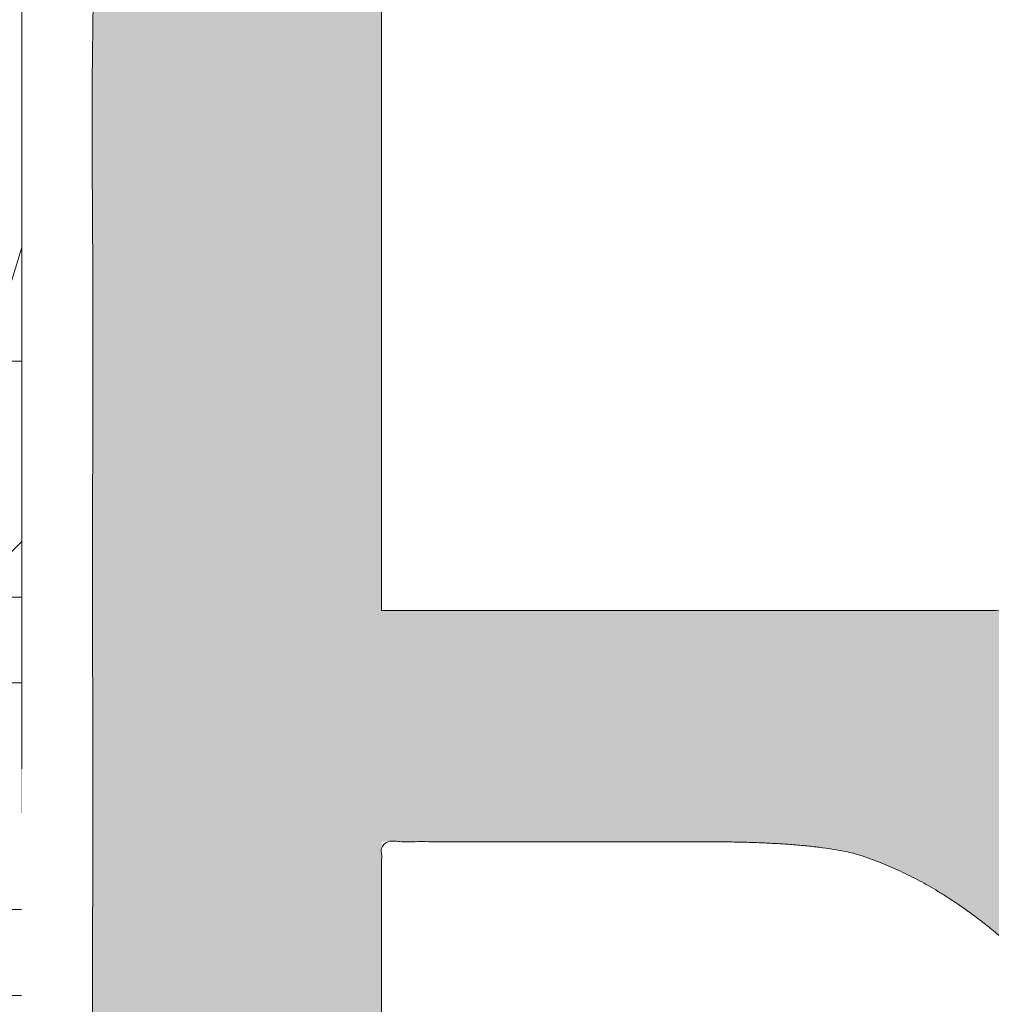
# Model space of a CAD drawing. Header units: inches. Extents: x -462 to -288, y -230 to 11.
# Tile 14 of 58: x -401.07 to -399.91, y 4.16 to 5.34. Entities that reach past the tile are written whole.
import ezdxf

# ---------------------------------------------------------------- set-up
doc = ezdxf.new("R2010")
doc.units = ezdxf.units.IN
doc.header["$LTSCALE"] = 32
doc.header["$MEASUREMENT"] = 0
doc.linetypes.add('Dash Style-1', pattern=[0.083328, 0.041656, -0.041672])
for name, color, linetype, lineweight in [('Black', 7, 'Continuous', 18), ('DashLine', 7, 'Dash Style-1', 13), ('DashLineFill', 7, 'Dash Style-1', 13), ('Drawing', 7, 'Continuous', 18), ('Metal-DeskStructure', 7, 'Continuous', 13), ('None', 7, 'Continuous', 18), ('SolidLine', 7, 'Continuous', 15), ('Wood_1-H', 7, 'Continuous', 13)]:
    doc.layers.add(name, color=color, linetype=linetype, lineweight=lineweight)
pattern_1 = [(45, (0, 0), (-1.61301565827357, 1.935715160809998), []), (45, (-1.0608, 1.0608), (-0.4723460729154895, 0.4167612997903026), [])]

# ---------------------------------------------------------------- blocks, each defined once
blk = doc.blocks.new('1BRPFY-Leg_Plate (2D)')
at = {"layer": 'DashLineFill', "linetype": 'Continuous', "lineweight": 13}
h = blk.add_hatch(dxfattribs=at)
h.set_pattern_fill('Steel', color=253, style=0, pattern_type=2)
h.set_pattern_definition(pattern_1)
edge = h.paths.add_edge_path()
edge.add_arc((-1.704724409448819, -1.704724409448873), 0.125984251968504, 179.9999999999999, 269.9999999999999)
edge.add_line((-1.704724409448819, -1.830708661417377), (1.704724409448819, -1.830708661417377))
edge.add_arc((1.704724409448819, -1.704724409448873), 0.125984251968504, 270.0000000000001, 360.0000000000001)
edge.add_line((1.830708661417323, -1.704724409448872), (1.830708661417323, 1.704724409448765))
edge.add_arc((1.704724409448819, 1.704724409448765), 0.1259842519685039, 0, 90)
edge.add_line((1.704724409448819, 1.830708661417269), (-1.704724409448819, 1.830708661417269))
edge.add_arc((-1.704724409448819, 1.704724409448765), 0.1259842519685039, 90, 180)
edge.add_line((-1.830708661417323, 1.704724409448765), (-1.830708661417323, -1.704724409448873))
at = {"layer": 'DashLineFill', "flags": 128}
blk.add_lwpolyline([(-1.830708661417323, -1.704724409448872, 0.414213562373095), (-1.704724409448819, -1.830708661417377), (1.704724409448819, -1.830708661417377, 0.414213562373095), (1.830708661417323, -1.704724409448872), (1.830708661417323, 1.704724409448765, 0.414213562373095), (1.704724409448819, 1.830708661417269), (-1.704724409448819, 1.830708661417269, 0.414213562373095), (-1.830708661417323, 1.704724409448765)], format="xyb", close=True, dxfattribs=at)
blk = doc.blocks.new('1BRPX5-Util_Bkt_Sm-F (2D)')
at = {"layer": 'DashLineFill', "linetype": 'Continuous', "lineweight": 13}
h = blk.add_hatch(dxfattribs=at)
h.set_pattern_fill('Steel', color=253, style=0, pattern_type=2)
h.set_pattern_definition(pattern_1)
edge = h.paths.add_edge_path()
edge.add_line((-4.468503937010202, 4.413385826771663), (-3.12992125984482, 4.413385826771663))
edge.add_line((-3.12992125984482, 4.413385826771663), (-3.12992125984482, -1.854330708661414))
edge.add_line((-3.12992125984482, -1.854330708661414), (-4.468503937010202, -1.854330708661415))
edge.add_line((-4.468503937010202, -1.854330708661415), (-4.468503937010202, -1.988188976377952))
edge.add_line((-4.468503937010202, -1.988188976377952), (-2.421259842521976, -1.988188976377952))
edge.add_line((-2.421259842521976, -1.988188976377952), (-2.421259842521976, -2.366141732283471))
edge.add_arc((-2.303149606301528, -2.366141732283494), 0.1181102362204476, 179.9999999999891, 270.000000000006)
edge.add_line((-2.303149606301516, -2.484251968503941), (2.303149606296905, -2.484251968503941))
edge.add_arc((2.303149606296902, -2.366141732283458), 0.1181102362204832, 270.0000000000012, 359.9999999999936)
edge.add_line((2.421259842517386, -2.366141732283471), (2.421259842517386, -1.988188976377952))
edge.add_line((2.421259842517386, -1.988188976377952), (4.468503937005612, -1.988188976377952))
edge.add_line((4.468503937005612, -1.988188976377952), (4.468503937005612, -1.854330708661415))
edge.add_line((4.468503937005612, -1.854330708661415), (3.12992125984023, -1.854330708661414))
edge.add_line((3.12992125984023, -1.854330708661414), (3.12992125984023, 4.413385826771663))
edge.add_line((3.12992125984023, 4.413385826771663), (4.468503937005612, 4.413385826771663))
edge.add_line((4.468503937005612, 4.413385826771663), (4.468503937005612, 4.547244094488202))
edge.add_line((4.468503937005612, 4.547244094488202), (2.421259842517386, 4.547244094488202))
edge.add_line((2.421259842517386, 4.547244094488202), (2.421259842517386, 4.925196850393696))
edge.add_arc((2.303149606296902, 4.925196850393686), 0.1181102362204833, 5.365542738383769e-12, 89.99999999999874)
edge.add_line((2.303149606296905, 5.043307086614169), (-2.303149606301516, 5.043307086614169))
edge.add_arc((-2.303149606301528, 4.92519685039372), 0.1181102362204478, 89.99999999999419, 180.0000000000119)
edge.add_line((-2.421259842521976, 4.925196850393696), (-2.421259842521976, 4.547244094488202))
edge.add_line((-2.421259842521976, 4.547244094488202), (-4.468503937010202, 4.547244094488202))
edge.add_line((-4.468503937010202, 4.547244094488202), (-4.468503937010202, 4.413385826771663))
at = {"layer": 'SolidLine', "flags": 128}
blk.add_lwpolyline([(-0.9220890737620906, 0.3054293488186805), (-0.9601991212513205, 0.3282716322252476), (-0.995886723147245, 0.3547393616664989), (-1.028808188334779, 0.3845776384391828), (-1.058646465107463, 0.4174991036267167), (-1.085114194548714, 0.4531867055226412), (-1.107956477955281, 0.4912967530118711), (-1.126953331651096, 0.5314622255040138), (-1.141921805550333, 0.5732963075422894), (-1.15271774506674, 0.6163961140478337), (-1.159237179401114, 0.6603465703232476), (-1.161417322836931, 0.7047244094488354), (-1.159237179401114, 0.7491022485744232), (-1.15271774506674, 0.7930527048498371), (-1.141921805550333, 0.8361525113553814), (-1.126953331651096, 0.877986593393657), (-1.107956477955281, 0.9181520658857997), (-1.085114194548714, 0.9562621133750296), (-1.058646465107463, 0.991949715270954), (-1.028808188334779, 1.024871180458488), (-0.995886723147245, 1.054709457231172), (-0.9601991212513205, 1.081177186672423), (-0.9220890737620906, 1.10401947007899)], dxfattribs=at)
blk = doc.blocks.new('Slate-LegBrace (2D)')
at = {"layer": 'DashLineFill', "linetype": 'Continuous', "lineweight": 13}
h = blk.add_hatch(dxfattribs=at)
h.set_pattern_fill('Steel', color=253, style=0, pattern_type=2)
h.set_pattern_definition(pattern_1)
edge = h.paths.add_edge_path()
edge.add_line((-2.199587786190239, 0.1351515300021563), (-1.374775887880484, 0.1351515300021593))
edge.add_arc((3.636636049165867e-15, 0.01355418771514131), 1.380142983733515, 5.054592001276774, 174.9454079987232, ccw=False)
edge.add_line((1.374775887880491, 0.1351515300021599), (2.199718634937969, 0.1351515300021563))
edge.add_arc((6.542437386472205e-05, 0.01705725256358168), 2.202821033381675, 3.07312710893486, 176.9268728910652)
h = blk.add_hatch(dxfattribs=at)
h.set_pattern_fill('Steel', color=253, style=0, pattern_type=2)
h.set_pattern_definition(pattern_1)
edge = h.paths.add_edge_path()
edge.add_line((-2.191696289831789, 0.2375138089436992), (-1.463739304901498, 0.2375137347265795))
edge.add_arc((6.542437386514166e-05, 0.017041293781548), 1.480314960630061, 8.565281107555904, 171.4347188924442, ccw=False)
edge.add_line((1.463870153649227, 0.2375137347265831), (2.191827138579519, 0.2375138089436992))
edge.add_line((2.191827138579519, 0.2375138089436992), (2.19971863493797, 0.1351515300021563))
edge.add_line((2.19971863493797, 0.1351515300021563), (1.374775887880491, 0.1351515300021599))
edge.add_arc((3.356894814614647e-15, 0.01355418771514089), 1.380142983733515, 5.054592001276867, 174.9454079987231)
edge.add_line((-1.374775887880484, 0.1351515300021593), (-2.19958778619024, 0.1351515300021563))
edge.add_line((-2.19958778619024, 0.1351515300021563), (-2.191696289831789, 0.2375138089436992))
h = blk.add_hatch(dxfattribs=at)
h.set_pattern_fill('Steel', color=253, style=0, pattern_type=2)
h.set_pattern_definition(pattern_1)
h.paths.add_polyline_path([(-2.186309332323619, -0.2676096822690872), (-2.186309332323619, -0.2375137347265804), (-1.992015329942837, -0.2375137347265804), (-1.992015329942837, -0.02575645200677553), (-1.988265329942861, -0.02575645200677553), (-1.988265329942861, 0.7034311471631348), (-1.929210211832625, 0.762486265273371), (-1.734820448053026, 0.762486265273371), (-1.67576532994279, 0.7034311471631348), (-1.67576532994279, -0.02575645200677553), (-1.672015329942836, -0.02575645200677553), (-1.672015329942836, -0.2375137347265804), (-1.477721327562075, -0.2375137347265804), (-1.477721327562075, -0.2676096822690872)])
h = blk.add_hatch(dxfattribs=at)
h.set_pattern_fill('Steel', color=253, style=0, pattern_type=2)
h.set_pattern_definition(pattern_1)
h.paths.add_polyline_path([(-2.177118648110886, 0.237513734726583), (-2.177118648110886, 0.2775137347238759), (-2.1211904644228, 0.2775137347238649), (-2.1211904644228, 0.5187637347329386), (-1.542840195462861, 0.5187637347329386), (-1.542840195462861, 0.2775137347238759), (-1.486912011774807, 0.2775137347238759), (-1.486912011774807, 0.237513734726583)])
h = blk.add_hatch(dxfattribs=at)
h.set_pattern_fill('Steel', color=253, style=0, pattern_type=2)
h.set_pattern_definition(pattern_1)
edge = h.paths.add_edge_path()
edge.add_line((-2.199587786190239, -0.1351515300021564), (-1.374775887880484, -0.1351515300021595))
edge.add_arc((3.636636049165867e-15, -0.01355418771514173), 1.380142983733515, 185.0545920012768, 354.9454079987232)
edge.add_line((1.374775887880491, -0.13515153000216), (2.199718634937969, -0.1351515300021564))
edge.add_arc((6.54243738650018e-05, -0.01705725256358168), 2.202821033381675, 183.0731271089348, 356.92687289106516, ccw=False)
h = blk.add_hatch(dxfattribs=at)
h.set_pattern_fill('Steel', color=253, style=0, pattern_type=2)
h.set_pattern_definition(pattern_1)
edge = h.paths.add_edge_path()
edge.add_line((2.191696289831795, -0.2375138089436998), (1.463739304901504, -0.2375137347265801))
edge.add_arc((-6.542437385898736e-05, -0.01704129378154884), 1.480314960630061, 188.5652811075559, 351.4347188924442, ccw=False)
edge.add_line((-1.463870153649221, -0.2375137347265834), (-2.191827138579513, -0.2375138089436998))
edge.add_line((-2.191827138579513, -0.2375138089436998), (-2.199718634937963, -0.1351515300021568))
edge.add_line((-2.199718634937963, -0.1351515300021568), (-1.374775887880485, -0.1351515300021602))
edge.add_arc((2.937282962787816e-15, -0.01355418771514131), 1.380142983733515, 185.0545920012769, 354.9454079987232)
edge.add_line((1.37477588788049, -0.1351515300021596), (2.199587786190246, -0.1351515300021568))
edge.add_line((2.199587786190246, -0.1351515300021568), (2.191696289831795, -0.2375138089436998))
at = {"layer": 'DashLineFill', "flags": 128}
for points in [[(-2.199587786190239, 0.1351515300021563), (-1.374775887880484, 0.1351515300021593, -0.9154551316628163), (1.374775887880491, 0.1351515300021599), (2.199718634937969, 0.1351515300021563, 0.9477524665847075)], [(-2.191696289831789, 0.2375138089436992), (-1.463739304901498, 0.2375137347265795, -0.8606629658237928), (1.463870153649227, 0.2375137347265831), (2.191827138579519, 0.2375138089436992), (2.19971863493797, 0.1351515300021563), (1.374775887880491, 0.1351515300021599, 0.9154551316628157), (-1.374775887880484, 0.1351515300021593), (-2.19958778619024, 0.1351515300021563)], [(2.191696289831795, -0.2375138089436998), (1.463739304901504, -0.2375137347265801, -0.860662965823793), (-1.463870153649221, -0.2375137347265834), (-2.191827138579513, -0.2375138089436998), (-2.199718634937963, -0.1351515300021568), (-1.374775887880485, -0.1351515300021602, 0.9154551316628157), (1.37477588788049, -0.1351515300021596), (2.199587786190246, -0.1351515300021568)], [(-2.199587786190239, -0.1351515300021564), (-1.374775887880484, -0.1351515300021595, 0.9154551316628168), (1.374775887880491, -0.13515153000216), (2.199718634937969, -0.1351515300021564, -0.9477524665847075)]]:
    blk.add_lwpolyline(points, format="xyb", close=True, dxfattribs=at)
for points in [[(-2.186309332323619, -0.2676096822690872), (-2.186309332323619, -0.2375137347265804), (-1.992015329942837, -0.2375137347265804), (-1.992015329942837, -0.02575645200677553), (-1.988265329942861, -0.02575645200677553), (-1.988265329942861, 0.7034311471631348), (-1.929210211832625, 0.762486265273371), (-1.734820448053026, 0.762486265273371), (-1.67576532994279, 0.7034311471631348), (-1.67576532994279, -0.02575645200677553), (-1.672015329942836, -0.02575645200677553), (-1.672015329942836, -0.2375137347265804), (-1.477721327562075, -0.2375137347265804), (-1.477721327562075, -0.2676096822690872)], [(-2.177118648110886, 0.237513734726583), (-2.177118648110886, 0.2775137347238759), (-2.1211904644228, 0.2775137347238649), (-2.1211904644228, 0.5187637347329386), (-1.542840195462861, 0.5187637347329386), (-1.542840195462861, 0.2775137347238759), (-1.486912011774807, 0.2775137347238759), (-1.486912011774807, 0.237513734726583)]]:
    blk.add_lwpolyline(points, close=True, dxfattribs=at)
blk = doc.blocks.new('TLLegSleeve (2D)')
at = {"layer": 'DashLineFill', "linetype": 'Continuous', "lineweight": 13}
h = blk.add_hatch(dxfattribs=at)
h.set_pattern_fill('Steel', color=253, style=0, pattern_type=2)
h.set_pattern_definition(pattern_1)
edge = h.paths.add_edge_path()
edge.add_line((1.08267716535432, 1.402343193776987), (1.08267716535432, 2.913385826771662))
edge.add_arc((-1.707523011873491e-13, 2.913385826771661), 1.08267716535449, 4.479377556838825e-14, 180)
edge.add_line((-1.082677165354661, 2.913385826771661), (-1.08267716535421, 1.402343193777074))
edge.add_arc((-1.332267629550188e-15, 2.886579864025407e-15), 1.771653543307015, 127.6698869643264, 412.330113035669)
edge.add_line((1.08267716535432, 1.402343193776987), (1.08267716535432, 1.402343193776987))
edge = h.paths.add_edge_path()
edge.add_arc((1.665334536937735e-15, 2.91338582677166), 0.7480314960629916, 180, 360)
edge.add_arc((1.665334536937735e-15, 2.91338582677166), 0.7480314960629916, 9.54166404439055e-15, 180)
edge.add_line((-0.7480314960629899, 2.91338582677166), (-0.7480314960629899, 2.91338582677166))
edge = h.paths.add_edge_path()
edge.add_arc((-1.723066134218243e-13, 5.70119602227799e-16), 1.437007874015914, 180, 360)
edge.add_arc((-1.723066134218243e-13, 9.149983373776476e-17), 1.437007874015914, 9.541664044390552e-15, 180)
edge.add_line((-1.437007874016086, 3.308097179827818e-16), (-1.437007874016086, 3.308097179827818e-16))
at = {"layer": 'DashLine', "color": 8, "flags": 128}
blk.add_lwpolyline([(1.653543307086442, 1.118599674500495e-14), (1.645581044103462, -0.1620755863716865), (1.621770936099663, -0.3225902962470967), (1.582342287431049, -0.4799982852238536), (1.527674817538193, -0.6327836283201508), (1.45829500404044, -0.7794749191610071), (1.374871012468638, -0.9186594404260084), (1.278206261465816, -1.048996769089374), (1.169231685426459, -1.169231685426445), (1.048996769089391, -1.278206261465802), (0.918659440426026, -1.374871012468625), (0.7794749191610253, -1.458295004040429), (0.6327836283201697, -1.527674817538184), (0.4799982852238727, -1.582342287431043), (0.3225902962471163, -1.621770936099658), (0.1620755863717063, -1.645581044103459), (8.723964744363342e-15, -1.653543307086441), (-0.162075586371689, -1.645581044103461), (-0.3225902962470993, -1.621770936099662), (-0.4799982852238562, -1.582342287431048), (-0.6327836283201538, -1.527674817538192), (-0.7794749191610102, -1.458295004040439), (-0.9186594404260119, -1.374871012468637), (-1.048996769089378, -1.278206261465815), (-1.169231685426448, -1.169231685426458), (-1.278206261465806, -1.048996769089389), (-1.374871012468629, -0.9186594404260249), (-1.458295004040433, -0.7794749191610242), (-1.527674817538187, -0.6327836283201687), (-1.582342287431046, -0.4799982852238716), (-1.621770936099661, -0.3225902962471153), (-1.645581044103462, -0.1620755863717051), (-1.653543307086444, -7.741682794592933e-15), (-1.645581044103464, 0.1620755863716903), (-1.621770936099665, 0.3225902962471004), (-1.582342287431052, 0.4799982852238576), (-1.527674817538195, 0.6327836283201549), (-1.458295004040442, 0.7794749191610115), (-1.37487101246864, 0.918659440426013), (-1.278206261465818, 1.048996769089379), (-1.169231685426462, 1.169231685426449), (-1.048996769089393, 1.278206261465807), (-0.9186594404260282, 1.37487101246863), (-0.7794749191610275, 1.458295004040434), (-0.6327836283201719, 1.527674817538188), (-0.479998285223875, 1.582342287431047), (-0.3225902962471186, 1.621770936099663), (-0.1620755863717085, 1.645581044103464), (-1.096189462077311e-14, 1.653543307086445), (0.1620755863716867, 1.645581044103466), (0.3225902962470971, 1.621770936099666), (0.479998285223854, 1.582342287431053), (0.6327836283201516, 1.527674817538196), (0.7794749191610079, 1.458295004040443), (0.9186594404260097, 1.374871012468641), (1.048996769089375, 1.278206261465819), (1.169231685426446, 1.169231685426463), (1.278206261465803, 1.048996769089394), (1.374871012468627, 0.9186594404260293), (1.458295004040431, 0.7794749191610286), (1.527674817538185, 0.6327836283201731), (1.582342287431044, 0.4799982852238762), (1.621770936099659, 0.3225902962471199), (1.64558104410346, 0.1620755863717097)], close=True, dxfattribs=at)
at = {"layer": 'DashLineFill', "flags": 128}
for points in [[(1.08267716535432, 1.402343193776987), (1.08267716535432, 2.913385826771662, 0.9999999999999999), (-1.082677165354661, 2.913385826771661), (-1.08267716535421, 1.402343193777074, 2.931618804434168), (1.08267716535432, 1.402343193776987)], [(-1.437007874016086, 3.308097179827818e-16, 0.9999999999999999), (1.437007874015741, 3.308097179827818e-16, 0.9999999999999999), (-1.437007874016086, 3.308097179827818e-16)]]:
    blk.add_lwpolyline(points, format="xyb", close=True, dxfattribs=at)
blk = doc.blocks.new('Group-27')
at = {"layer": 'SolidLine', "flags": 128}
blk.add_lwpolyline([(7.303149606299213, -5.31496062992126, -0.414213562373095), (9.015748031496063, -3.60236220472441, -0.414213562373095), (10.72834645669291, -5.31496062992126, -0.414213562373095), (9.015748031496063, -7.02755905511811, -0.414213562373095)], format="xyb", close=True, dxfattribs=at)
at = {"layer": 'Wood_1-H', "color": 7}
for name, p in [('1BRPX5-Util_Bkt_Sm-F (2D)', (9.015748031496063, -5.314960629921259)), ('TLLegSleeve (2D)', (9.015748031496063, -5.31496062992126)), ('Slate-LegBrace (2D)', (9.015748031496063, -5.31496062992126)), ('1BRPFY-Leg_Plate (2D)', (9.015748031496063, -5.31496062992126))]:
    blk.add_blockref(name, p, dxfattribs=at)
blk = doc.blocks.new('Group-28')
at = {"layer": 'None'}
blk.add_blockref('Group-27', (0, 0), dxfattribs=at)
blk = doc.blocks.new('SL Utility Cabinet (2D)')
at = {"layer": 'None'}
blk.add_blockref('Group-28', (0, 0), dxfattribs=at)
at = {"layer": 'Drawing', "color": 0, "flags": 1}
for tag in ['Tag', 'Catalog', 'Option1', 'Option2', 'Option3', 'Option4', 'Option5', 'Option6', 'Option7', 'Option8', 'Option9', 'Option10', 'Option11', 'Option12', 'Custom', 'FinishGroup', 'Discount', 'Item2', 'Item3', 'Item6', 'Item9', 'Item10', 'Item12', 'Item13', 'Item16', 'Item19', 'Item20', 'Item21', 'Item22', 'Item23', 'Item24', 'Item25', 'Item8', 'Item18', 'Item1', 'Item4', 'Item5', 'Item7', 'Item11', 'Item14', 'Item15', 'Item17']:
    blk.add_attdef(tag, (-48.51291654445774, 7.46335022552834), '', height=0.007086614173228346, dxfattribs=at)
blk = doc.blocks.new('Group-39')
at = {"layer": 'Metal-DeskStructure', "color": 7}
blk.add_open_spline([(-0.5629921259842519, -0.4031061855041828), (-0.5629921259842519, -0.4084102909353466), (-0.5669586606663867, -0.4163664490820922), (-0.5762169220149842, -0.4216705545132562), (-0.5934108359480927, -0.424322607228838), (-0.6185404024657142, -0.424322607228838), (-0.6344117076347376, -0.4203445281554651), (-0.6436699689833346, -0.4163664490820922), (-0.6476377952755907, -0.4070842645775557), (-0.6476377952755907, -0.2008904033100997), (-0.6476377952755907, -6.474738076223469e-07), (-0.8592519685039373, -6.474738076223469e-07), (-1.070866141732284, -6.474738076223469e-07), (-1.070866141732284, -0.2008904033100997), (-1.070866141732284, -0.4070842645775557), (-1.074832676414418, -0.4163664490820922), (-1.084090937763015, -0.4203445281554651), (-1.101284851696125, -0.424322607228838), (-1.12509180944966, -0.424322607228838), (-1.142285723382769, -0.4216705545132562), (-1.151543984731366, -0.4163664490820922), (-1.155511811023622, -0.4084102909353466), (-1.155511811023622, 0), (-1.155511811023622, 0.4084102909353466), (-1.151543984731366, 0.4163664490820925), (-1.142285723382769, 0.4216705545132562), (-1.12509180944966, 0.424321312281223), (-1.101284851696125, 0.424321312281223), (-1.084090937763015, 0.4216705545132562), (-1.074832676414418, 0.4163664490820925), (-1.070866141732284, 0.4097363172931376), (-1.070866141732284, 0.2446479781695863), (-1.070866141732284, 0.08486374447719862), (-0.8592519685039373, 0.08486374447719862), (-0.6476377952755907, 0.08486374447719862), (-0.6476377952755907, 0.2446479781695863), (-0.6476377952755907, 0.4097363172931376), (-0.6436699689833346, 0.4163664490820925), (-0.6344117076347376, 0.4216705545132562), (-0.6185404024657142, 0.424321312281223), (-0.5934108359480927, 0.424321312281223), (-0.5762169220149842, 0.4216705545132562), (-0.5669586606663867, 0.4163664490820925), (-0.5629921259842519, 0.4084102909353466), (-0.5629921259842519, 0), (-0.5629921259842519, -0.4031061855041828)], degree=2, knots=[0, 0, 0, 0.00229950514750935, 0.004599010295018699, 0.006898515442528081, 0.009198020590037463, 0.01175302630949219, 0.01430803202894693, 0.01686303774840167, 0.01941804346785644, 0.1161873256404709, 0.1161873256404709, 0.218122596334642, 0.218122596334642, 0.3148918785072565, 0.3174468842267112, 0.320001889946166, 0.3225568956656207, 0.3251119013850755, 0.3276669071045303, 0.3302219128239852, 0.3327769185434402, 0.3353319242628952, 0.5295095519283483, 0.5320645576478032, 0.5346195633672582, 0.537174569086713, 0.5397295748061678, 0.5422845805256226, 0.5448395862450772, 0.5473945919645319, 0.5499495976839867, 0.6269182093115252, 0.6269182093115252, 0.7288534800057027, 0.7288534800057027, 0.8058220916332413, 0.808377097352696, 0.8109321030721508, 0.8134871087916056, 0.8160421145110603, 0.8183416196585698, 0.8206411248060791, 0.8229406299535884, 0.8252401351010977, 1, 1, 1], dxfattribs=at)
blk = doc.blocks.new('TL14_lower_leg (2D)')
at = {"layer": 'DashLine', "flags": 128}
blk.add_lwpolyline([(-1.777195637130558e-14, 1.377952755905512), (0.1350629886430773, 1.371317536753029), (0.2688252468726, 1.351475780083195), (0.3999985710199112, 1.318618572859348), (0.5273196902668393, 1.27306234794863), (0.649562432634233, 1.215245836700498), (0.7655495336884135, 1.14572584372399), (0.8741639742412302, 1.065171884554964), (0.9743597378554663, 0.9743597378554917), (1.065171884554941, 0.8741639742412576), (1.14572584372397, 0.7655495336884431), (1.215245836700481, 0.6495624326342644), (1.273062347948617, 0.5273196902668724), (1.318618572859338, 0.3999985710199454), (1.351475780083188, 0.2688252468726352), (1.371317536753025, 0.1350629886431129), (1.377952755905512, 1.783045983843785e-14), (1.371317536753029, -0.1350629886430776), (1.351475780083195, -0.2688252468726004), (1.318618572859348, -0.3999985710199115), (1.27306234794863, -0.5273196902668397), (1.215245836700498, -0.6495624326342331), (1.145725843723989, -0.7655495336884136), (1.065171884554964, -0.8741639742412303), (0.9743597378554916, -0.9743597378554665), (0.8741639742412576, -1.065171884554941), (0.7655495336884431, -1.14572584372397), (0.6495624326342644, -1.215245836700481), (0.5273196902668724, -1.273062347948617), (0.3999985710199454, -1.318618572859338), (0.2688252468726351, -1.351475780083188), (0.135062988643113, -1.371317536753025), (1.777195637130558e-14, -1.377952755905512), (-0.1350629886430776, -1.371317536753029), (-0.2688252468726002, -1.351475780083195), (-0.3999985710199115, -1.318618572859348), (-0.5273196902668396, -1.27306234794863), (-0.6495624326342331, -1.215245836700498), (-0.7655495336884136, -1.14572584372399), (-0.8741639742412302, -1.065171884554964), (-0.9743597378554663, -0.9743597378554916), (-1.065171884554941, -0.8741639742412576), (-1.14572584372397, -0.7655495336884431), (-1.215245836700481, -0.6495624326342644), (-1.273062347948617, -0.5273196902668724), (-1.318618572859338, -0.3999985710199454), (-1.351475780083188, -0.2688252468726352), (-1.371317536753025, -0.1350629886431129), (-1.377952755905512, -1.783045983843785e-14), (-1.371317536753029, 0.1350629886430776), (-1.351475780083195, 0.2688252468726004), (-1.318618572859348, 0.3999985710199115), (-1.27306234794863, 0.5273196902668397), (-1.215245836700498, 0.6495624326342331), (-1.145725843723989, 0.7655495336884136), (-1.065171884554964, 0.8741639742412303), (-0.9743597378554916, 0.9743597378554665), (-0.8741639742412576, 1.065171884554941), (-0.7655495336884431, 1.14572584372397), (-0.6495624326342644, 1.215245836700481), (-0.5273196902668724, 1.273062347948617), (-0.3999985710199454, 1.318618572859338), (-0.2688252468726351, 1.351475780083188), (-0.135062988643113, 1.371317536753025)], close=True, dxfattribs=at)
at = {"layer": 'Metal-DeskStructure', "color": 7}
blk.add_blockref('Group-39', (0, 0), dxfattribs=at)
blk = doc.blocks.new('Group-41')
at = {"layer": 'DashLineFill', "linetype": 'Continuous', "lineweight": 13}
h = blk.add_hatch(dxfattribs=at)
h.set_pattern_fill('Steel', color=253, style=0, pattern_type=2)
h.set_pattern_definition(pattern_1)
h.paths.add_polyline_path([(-2.066929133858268, 1.397637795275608), (2.066929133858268, 1.397637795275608), (2.066929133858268, 0.1377952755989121), (2.106299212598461, 0.1377952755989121), (2.106299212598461, -0.1377952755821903), (2.066929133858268, -0.1377952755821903), (2.066929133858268, -5.275590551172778), (2.106299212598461, -5.275590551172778), (2.106299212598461, -5.55118110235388), (2.066929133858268, -5.55118110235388), (2.066929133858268, -5.82677165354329), (-2.066929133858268, -5.82677165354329), (-2.066929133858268, -5.55118110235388), (-2.106299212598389, -5.55118110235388), (-2.106299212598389, -5.275590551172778), (-2.066929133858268, -5.275590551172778), (-2.066929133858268, -0.1377952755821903), (-2.106299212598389, -0.1377952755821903), (-2.106299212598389, 0.1377952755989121), (-2.066929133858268, 0.1377952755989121)])
at = {"layer": 'DashLineFill', "flags": 128}
blk.add_lwpolyline([(-2.066929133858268, 1.397637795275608), (2.066929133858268, 1.397637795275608), (2.066929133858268, 0.1377952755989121), (2.106299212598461, 0.1377952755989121), (2.106299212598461, -0.1377952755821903), (2.066929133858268, -0.1377952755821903), (2.066929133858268, -5.275590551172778), (2.106299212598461, -5.275590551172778), (2.106299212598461, -5.55118110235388), (2.066929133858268, -5.55118110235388), (2.066929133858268, -5.82677165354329), (-2.066929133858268, -5.82677165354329), (-2.066929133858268, -5.55118110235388), (-2.106299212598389, -5.55118110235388), (-2.106299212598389, -5.275590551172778), (-2.066929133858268, -5.275590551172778), (-2.066929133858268, -0.1377952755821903), (-2.106299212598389, -0.1377952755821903), (-2.106299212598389, 0.1377952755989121), (-2.066929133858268, 0.1377952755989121)], close=True, dxfattribs=at)
blk = doc.blocks.new('TL14_upper_leg (2D)')
at = {"layer": 'DashLine', "flags": 128}
blk.add_lwpolyline([(0, 1.22047244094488), (0.1196272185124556, 1.214595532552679), (0.2381023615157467, 1.197021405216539), (0.3542844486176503, 1.167919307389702), (0.4670545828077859, 1.127569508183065), (0.5753267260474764, 1.076360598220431), (0.6780581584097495, 1.01478574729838), (0.7742595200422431, 0.9434379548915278), (0.8630043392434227, 0.8630043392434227), (0.9434379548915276, 0.7742595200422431), (1.01478574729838, 0.6780581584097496), (1.076360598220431, 0.5753267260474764), (1.127569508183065, 0.467054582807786), (1.167919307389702, 0.3542844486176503), (1.197021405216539, 0.2381023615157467), (1.214595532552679, 0.1196272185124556), (1.22047244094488, 7.47323834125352e-17), (1.214595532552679, -0.1196272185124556), (1.197021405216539, -0.2381023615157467), (1.167919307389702, -0.3542844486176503), (1.127569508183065, -0.467054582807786), (1.076360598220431, -0.5753267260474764), (1.01478574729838, -0.6780581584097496), (0.9434379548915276, -0.7742595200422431), (0.8630043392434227, -0.8630043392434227), (0.7742595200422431, -0.9434379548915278), (0.6780581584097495, -1.01478574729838), (0.5753267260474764, -1.076360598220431), (0.4670545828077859, -1.127569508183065), (0.3542844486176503, -1.167919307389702), (0.2381023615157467, -1.197021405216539), (0.1196272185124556, -1.214595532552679), (0, -1.22047244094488), (-0.1196272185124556, -1.214595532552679), (-0.2381023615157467, -1.197021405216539), (-0.3542844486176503, -1.167919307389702), (-0.4670545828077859, -1.127569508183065), (-0.5753267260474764, -1.076360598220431), (-0.6780581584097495, -1.01478574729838), (-0.7742595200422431, -0.9434379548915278), (-0.8630043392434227, -0.8630043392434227), (-0.9434379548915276, -0.7742595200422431), (-1.01478574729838, -0.6780581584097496), (-1.076360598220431, -0.5753267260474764), (-1.127569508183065, -0.467054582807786), (-1.167919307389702, -0.3542844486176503), (-1.197021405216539, -0.2381023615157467), (-1.214595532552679, -0.1196272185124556), (-1.22047244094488, 7.47323834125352e-17), (-1.214595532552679, 0.1196272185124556), (-1.197021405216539, 0.2381023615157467), (-1.167919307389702, 0.3542844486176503), (-1.127569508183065, 0.467054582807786), (-1.076360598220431, 0.5753267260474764), (-1.01478574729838, 0.6780581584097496), (-0.9434379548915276, 0.7742595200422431), (-0.8630043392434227, 0.8630043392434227), (-0.7742595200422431, 0.9434379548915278), (-0.6780581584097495, 1.01478574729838), (-0.5753267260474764, 1.076360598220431), (-0.4670545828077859, 1.127569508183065), (-0.3542844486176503, 1.167919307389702), (-0.2381023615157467, 1.197021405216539), (-0.1196272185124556, 1.214595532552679)], close=True, dxfattribs=at)
at = {"layer": 'DashLine', "color": 7}
blk.add_blockref('Group-41', (0, 0), dxfattribs=at)
blk = doc.blocks.new('1BRPT9-Bracket (2D)')
at = {"layer": 'DashLineFill', "linetype": 'Continuous', "lineweight": 13}
h = blk.add_hatch(dxfattribs=at)
h.set_pattern_fill('Steel', color=253, style=0, pattern_type=2)
h.set_pattern_definition(pattern_1)
edge = h.paths.add_edge_path()
edge.add_arc((1.677931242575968, -8.488188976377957), 0.2519685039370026, 269.999999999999, 360.0000000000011)
edge.add_line((1.929899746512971, -8.488188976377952), (1.929899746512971, -7.480314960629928))
edge.add_line((1.929899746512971, -7.480314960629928), (2.323600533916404, -7.480314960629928))
edge.add_line((2.323600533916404, -7.480314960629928), (2.323600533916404, 7.461135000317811))
edge.add_line((2.323600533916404, 7.461135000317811), (1.929899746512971, 7.480314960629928))
edge.add_line((1.929899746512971, 7.480314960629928), (1.929899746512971, 8.488188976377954))
edge.add_arc((1.677931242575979, 8.488188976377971), 0.2519685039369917, 359.999999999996, 450.0000000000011)
edge.add_line((1.677931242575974, 8.740157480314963), (-2.32206875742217, 8.740157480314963))
edge.add_line((-2.32206875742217, 8.740157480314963), (-2.32206875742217, -8.74015748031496))
edge.add_line((-2.32206875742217, -8.74015748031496), (1.677931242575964, -8.74015748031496))
h = blk.add_hatch(dxfattribs=at)
h.set_pattern_fill('Steel', color=253, style=0, pattern_type=2)
h.set_pattern_definition(pattern_1)
h.paths.add_polyline_path([(-1.337816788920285, 6.899606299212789), (-1.329134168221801, 6.89917974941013), (-1.320535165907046, 6.897904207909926), (-1.312102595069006, 6.895791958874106), (-1.303917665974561, 6.89286334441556), (-1.296059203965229, 6.889146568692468), (-1.288602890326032, 6.884677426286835), (-1.281620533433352, 6.879498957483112), (-1.275179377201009, 6.873661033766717), (-1.269341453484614, 6.867219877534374), (-1.264162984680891, 6.860237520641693), (-1.259693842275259, 6.852781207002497), (-1.255977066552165, 6.844922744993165), (-1.253048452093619, 6.83673781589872), (-1.250936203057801, 6.82830524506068), (-1.249660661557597, 6.819706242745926), (-1.249234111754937, 6.811023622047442), (-1.249660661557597, 6.802341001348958), (-1.250936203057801, 6.793741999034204), (-1.253048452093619, 6.785309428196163), (-1.255977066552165, 6.777124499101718), (-1.259693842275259, 6.769266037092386), (-1.264162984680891, 6.761809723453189), (-1.269341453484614, 6.754827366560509), (-1.275179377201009, 6.748386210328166), (-1.281620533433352, 6.742548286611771), (-1.288602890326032, 6.737369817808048), (-1.296059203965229, 6.732900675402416), (-1.303917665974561, 6.729183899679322), (-1.312102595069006, 6.726255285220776), (-1.320535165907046, 6.724143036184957), (-1.329134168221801, 6.722867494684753), (-1.337816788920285, 6.722440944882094), (-1.346499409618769, 6.722867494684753), (-1.355098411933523, 6.724143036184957), (-1.363530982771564, 6.726255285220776), (-1.371715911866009, 6.729183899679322), (-1.379574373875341, 6.732900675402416), (-1.387030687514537, 6.737369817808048), (-1.394013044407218, 6.742548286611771), (-1.400454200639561, 6.748386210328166), (-1.406292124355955, 6.754827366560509), (-1.411470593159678, 6.761809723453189), (-1.41593973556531, 6.769266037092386), (-1.419656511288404, 6.777124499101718), (-1.42258512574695, 6.785309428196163), (-1.424697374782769, 6.793741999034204), (-1.425972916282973, 6.802341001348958), (-1.426399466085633, 6.811023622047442), (-1.425972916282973, 6.819706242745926), (-1.424697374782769, 6.82830524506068), (-1.42258512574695, 6.83673781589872), (-1.419656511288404, 6.844922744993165), (-1.41593973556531, 6.852781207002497), (-1.411470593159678, 6.860237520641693), (-1.406292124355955, 6.867219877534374), (-1.400454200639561, 6.873661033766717), (-1.394013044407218, 6.879498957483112), (-1.387030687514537, 6.884677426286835), (-1.379574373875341, 6.889146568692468), (-1.371715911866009, 6.89286334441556), (-1.363530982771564, 6.895791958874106), (-1.355098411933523, 6.897904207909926), (-1.346499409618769, 6.89917974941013)])
at = {"layer": 'DashLineFill', "flags": 128}
blk.add_lwpolyline([(-1.337816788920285, 6.899606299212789), (-1.329134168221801, 6.89917974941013), (-1.320535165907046, 6.897904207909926), (-1.312102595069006, 6.895791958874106), (-1.303917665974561, 6.89286334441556), (-1.296059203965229, 6.889146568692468), (-1.288602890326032, 6.884677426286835), (-1.281620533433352, 6.879498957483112), (-1.275179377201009, 6.873661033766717), (-1.269341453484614, 6.867219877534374), (-1.264162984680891, 6.860237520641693), (-1.259693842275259, 6.852781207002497), (-1.255977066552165, 6.844922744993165), (-1.253048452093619, 6.83673781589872), (-1.250936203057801, 6.82830524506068), (-1.249660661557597, 6.819706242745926), (-1.249234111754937, 6.811023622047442), (-1.249660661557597, 6.802341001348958), (-1.250936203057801, 6.793741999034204), (-1.253048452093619, 6.785309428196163), (-1.255977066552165, 6.777124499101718), (-1.259693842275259, 6.769266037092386), (-1.264162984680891, 6.761809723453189), (-1.269341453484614, 6.754827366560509), (-1.275179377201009, 6.748386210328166), (-1.281620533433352, 6.742548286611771), (-1.288602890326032, 6.737369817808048), (-1.296059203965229, 6.732900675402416), (-1.303917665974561, 6.729183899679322), (-1.312102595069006, 6.726255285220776), (-1.320535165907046, 6.724143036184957), (-1.329134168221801, 6.722867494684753), (-1.337816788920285, 6.722440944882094), (-1.346499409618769, 6.722867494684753), (-1.355098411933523, 6.724143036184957), (-1.363530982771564, 6.726255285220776), (-1.371715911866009, 6.729183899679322), (-1.379574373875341, 6.732900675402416), (-1.387030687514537, 6.737369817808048), (-1.394013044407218, 6.742548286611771), (-1.400454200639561, 6.748386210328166), (-1.406292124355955, 6.754827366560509), (-1.411470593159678, 6.761809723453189), (-1.41593973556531, 6.769266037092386), (-1.419656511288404, 6.777124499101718), (-1.42258512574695, 6.785309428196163), (-1.424697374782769, 6.793741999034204), (-1.425972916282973, 6.802341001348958), (-1.426399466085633, 6.811023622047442), (-1.425972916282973, 6.819706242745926), (-1.424697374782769, 6.82830524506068), (-1.42258512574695, 6.83673781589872), (-1.419656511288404, 6.844922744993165), (-1.41593973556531, 6.852781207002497), (-1.411470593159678, 6.860237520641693), (-1.406292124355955, 6.867219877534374), (-1.400454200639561, 6.873661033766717), (-1.394013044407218, 6.879498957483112), (-1.387030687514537, 6.884677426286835), (-1.379574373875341, 6.889146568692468), (-1.371715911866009, 6.89286334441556), (-1.363530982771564, 6.895791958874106), (-1.355098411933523, 6.897904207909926), (-1.346499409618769, 6.89917974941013)], close=True, dxfattribs=at)
blk = doc.blocks.new('Group-63')
at = {"layer": 'Metal-DeskStructure', "linetype": 'Continuous', "lineweight": 0, "true_color": 0xff0000}
h = blk.add_hatch(color=1, dxfattribs=at)
h.paths.add_polyline_path([(-2.021668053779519, -1.274606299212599), (-2.021668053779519, 1.274606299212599), (-0.9063873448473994, 1.274606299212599), (-0.825984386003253, 1.273487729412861), (-0.7505603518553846, 1.270132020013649), (-0.6801152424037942, 1.264539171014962), (-0.6146490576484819, 1.256709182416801), (-0.5541617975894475, 1.246642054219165), (-0.4986534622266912, 1.234337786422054), (-0.4481240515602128, 1.219796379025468), (-0.4025735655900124, 1.203017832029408), (-0.3605890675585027, 1.18341340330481), (-0.3207576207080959, 1.160394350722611), (-0.2830792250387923, 1.133960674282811), (-0.2475538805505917, 1.10411237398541), (-0.2141815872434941, 1.070849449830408), (-0.1829623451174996, 1.034171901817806), (-0.1538961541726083, 0.9940797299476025), (-0.1269830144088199, 0.9505729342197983), (-0.1027611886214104, 0.9047532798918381), (-0.08176893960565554, 0.8577225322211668), (-0.06400626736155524, 0.8094806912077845), (-0.04947317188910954, 0.7600277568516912), (-0.03816965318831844, 0.7093637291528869), (-0.03009571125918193, 0.6574886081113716), (-0.02525134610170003, 0.604402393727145), (-0.02363655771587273, 0.5501050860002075), (-0.02630264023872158, 0.4809719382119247), (-0.03430088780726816, 0.4145973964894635), (-0.04763130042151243, 0.3509814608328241), (-0.06629387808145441, 0.2901241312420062), (-0.09028862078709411, 0.23202540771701), (-0.1196155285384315, 0.1766852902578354), (-0.1542746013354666, 0.1241037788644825), (-0.1942658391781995, 0.0742808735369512), (-0.2398415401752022, 0.02804076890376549), (-0.2912540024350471, -0.01379234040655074), (-0.3485032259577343, -0.05121845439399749), (-0.4115892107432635, -0.08423757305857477), (-0.4805119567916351, -0.1128496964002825), (-0.5552714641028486, -0.1370548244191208), (-0.6358677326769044, -0.1568529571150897), (-0.7223007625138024, -0.172244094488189), (-0.6914852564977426, -0.1878368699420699), (-0.6625536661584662, -0.2033960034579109), (-0.6355059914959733, -0.2189214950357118), (-0.6103422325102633, -0.2344133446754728), (-0.5870623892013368, -0.2498715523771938), (-0.5656664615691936, -0.2652961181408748), (-0.5461544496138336, -0.2806870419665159), (-0.528526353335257, -0.2960443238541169), (-0.4937411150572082, -0.3297530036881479), (-0.4593595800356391, -0.3652110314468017), (-0.4253817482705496, -0.4024184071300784), (-0.3918076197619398, -0.4413751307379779), (-0.3586371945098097, -0.4820812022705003), (-0.3258704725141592, -0.5245366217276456), (-0.2935074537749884, -0.5687413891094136), (-0.2615481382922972, -0.6146955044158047), (0.1636796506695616, -1.274606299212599), (-0.2335580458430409, -1.274606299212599), (-0.5618991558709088, -0.7707919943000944), (-0.5969114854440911, -0.7177646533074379), (-0.6303594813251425, -0.667950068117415), (-0.6622431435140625, -0.6213482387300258), (-0.6925624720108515, -0.57795916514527), (-0.7213174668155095, -0.5377828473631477), (-0.7485081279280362, -0.5008192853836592), (-0.7741344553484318, -0.4670684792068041), (-0.7981964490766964, -0.4365304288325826), (-0.8211735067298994, -0.408532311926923), (-0.8435450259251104, -0.3824013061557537), (-0.8653110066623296, -0.3581374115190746), (-0.8864714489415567, -0.3357406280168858), (-0.907026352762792, -0.3152109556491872), (-0.9269757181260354, -0.2965483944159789), (-0.9463195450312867, -0.2797529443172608), (-0.9650578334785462, -0.264824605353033), (-0.9835185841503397, -0.2513512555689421), (-1.002029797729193, -0.2389207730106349), (-1.020591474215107, -0.2275331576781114), (-1.03920361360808, -0.2171884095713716), (-1.057866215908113, -0.2078865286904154), (-1.076579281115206, -0.1996275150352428), (-1.09534280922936, -0.192411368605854), (-1.114156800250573, -0.1862380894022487), (-1.129261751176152, -0.182958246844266), (-1.146587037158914, -0.1801157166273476), (-1.166132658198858, -0.1777104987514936), (-1.187898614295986, -0.1757425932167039), (-1.211884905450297, -0.1742120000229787), (-1.238091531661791, -0.1731187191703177), (-1.266518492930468, -0.1724627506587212), (-1.297165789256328, -0.172244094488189), (-1.677179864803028, -0.172244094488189), (-1.677179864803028, -1.274606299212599)])
h.paths.add_polyline_path([(-1.677179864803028, 0.1033464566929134), (-0.9720553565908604, 0.1033464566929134), (-0.9173711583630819, 0.1041370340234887), (-0.8658156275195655, 0.1065087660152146), (-0.8173887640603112, 0.1104616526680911), (-0.7720905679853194, 0.1159956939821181), (-0.7299210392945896, 0.1231108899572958), (-0.6908801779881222, 0.131807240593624), (-0.654967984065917, 0.1420847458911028), (-0.6221844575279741, 0.1539434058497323), (-0.591907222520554, 0.1675514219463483), (-0.5635139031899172, 0.183076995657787), (-0.5370044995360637, 0.2005201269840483), (-0.5123790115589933, 0.2198808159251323), (-0.4896374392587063, 0.2411590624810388), (-0.4687797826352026, 0.2643548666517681), (-0.4498060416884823, 0.2894682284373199), (-0.4327162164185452, 0.3164991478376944), (-0.4175775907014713, 0.3447916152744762), (-0.4044574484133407, 0.3736896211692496), (-0.3933557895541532, 0.4031931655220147), (-0.3842726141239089, 0.4333022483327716), (-0.3772079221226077, 0.4640168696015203), (-0.3721617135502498, 0.4953370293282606), (-0.369133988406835, 0.5272627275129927), (-0.3681247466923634, 0.5597939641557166), (-0.3700927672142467, 0.6066395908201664), (-0.3759968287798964, 0.6513658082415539), (-0.3858369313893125, 0.693972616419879), (-0.399613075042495, 0.7344600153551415), (-0.417325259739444, 0.7728280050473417), (-0.4389734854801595, 0.8090765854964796), (-0.4645577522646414, 0.8432057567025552), (-0.4940780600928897, 0.8752155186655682), (-0.5278540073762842, 0.9042311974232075), (-0.5662051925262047, 0.9293781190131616), (-0.609131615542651, 0.9506562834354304), (-0.6566332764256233, 0.9680656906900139), (-0.7087101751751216, 0.9816063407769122), (-0.7653623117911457, 0.9912782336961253), (-0.8265896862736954, 0.9970813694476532), (-0.8923922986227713, 0.9990157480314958), (-1.677179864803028, 0.9990157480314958)])
at = {"layer": 'Metal-DeskStructure', "color": 7}
for points, knots in [([(-2.021668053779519, -1.274606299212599), (-2.021668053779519, 0), (-2.021668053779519, 1.274606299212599), (-1.464027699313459, 1.274606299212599), (-0.5748176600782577, 1.274606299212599), (-0.2303294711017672, 1.131429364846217), (-0.02363655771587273, 0.7697165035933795), (-0.02363655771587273, 0.2680552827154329), (-0.3648951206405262, -0.1194935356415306), (-0.7223007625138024, -0.172244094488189), (-0.595270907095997, -0.2346824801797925), (-0.528526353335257, -0.2960443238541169), (-0.3885779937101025, -0.4273803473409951), (-0.2615481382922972, -0.6146955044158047), (-0.04893424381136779, -0.9446509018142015), (0.1636796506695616, -1.274606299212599), (-0.03493919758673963, -1.274606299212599), (-0.2335580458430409, -1.274606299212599), (-0.397728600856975, -1.022699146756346), (-0.561899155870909, -0.7707919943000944), (-0.7050771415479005, -0.5522571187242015), (-0.8913157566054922, -0.3208037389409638), (-1.0387999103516, -0.2088454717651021), (-1.114156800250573, -0.1862380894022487), (-1.170135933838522, -0.172244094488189), (-1.487172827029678, -0.172244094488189), (-1.677179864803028, -0.172244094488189), (-1.677179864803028, -0.7234251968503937), (-1.677179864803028, -1.274606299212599), (-1.849423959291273, -1.274606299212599), (-2.021668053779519, -1.274606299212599)], [0, 0, 0, 0.1376097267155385, 0.1376097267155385, 0.1978139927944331, 0.2336110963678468, 0.2694081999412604, 0.305205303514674, 0.3511799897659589, 0.3971546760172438, 0.3971546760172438, 0.415167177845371, 0.415167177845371, 0.4532969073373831, 0.4532969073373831, 0.5194264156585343, 0.5194264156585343, 0.5528882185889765, 0.5528882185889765, 0.6035447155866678, 0.6035447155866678, 0.6475600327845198, 0.6915753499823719, 0.735590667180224, 0.735590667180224, 0.7678723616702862, 0.8161582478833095, 0.8161582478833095, 0.95622815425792, 0.95622815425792, 1, 1, 1]), ([(-1.677179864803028, 0.1033464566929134), (-1.324617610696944, 0.1033464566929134), (-0.7470612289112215, 0.1033464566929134), (-0.4973076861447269, 0.2045403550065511), (-0.3681247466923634, 0.4284579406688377), (-0.3681247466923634, 0.7514152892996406), (-0.620031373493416, 0.9990157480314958), (-1.2847860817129, 0.9990157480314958), (-1.677179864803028, 0.9990157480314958), (-1.677179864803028, 0.5511811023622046), (-1.677179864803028, 0.1033464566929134)], [0, 0, 0, 0.1307339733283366, 0.2141642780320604, 0.2975945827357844, 0.3810248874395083, 0.5027510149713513, 0.6244771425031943, 0.7998494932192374, 0.7998494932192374, 1, 1, 1])]:
    blk.add_open_spline(points, degree=2, knots=knots, dxfattribs=at)
blk = doc.blocks.new('SlateLegLocator-R3')
at = {"color": 255, "linetype": 'Dash Style-1', "lineweight": 5}
blk.add_wipeout([(-2.106299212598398, 1.3779527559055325), (2.1062992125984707, 1.3779527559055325), (2.1062992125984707, -5.807086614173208), (-2.106299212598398, -5.807086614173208)], dxfattribs=at).dxf.layer = 'Black'
at = {"layer": 'Black', "linetype": 'Dash Style-1', "lineweight": 5, "flags": 128}
blk.add_lwpolyline([(-2.106299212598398, 1.377952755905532), (2.10629921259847, 1.377952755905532), (2.10629921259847, -5.807086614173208), (-2.106299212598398, -5.807086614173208)], close=True, dxfattribs=at)
at = {"layer": 'Metal-DeskStructure', "color": 7}
blk.add_blockref('Group-63', (0, 0), dxfattribs=at)
blk = doc.blocks.new('Group-65')
at = {"layer": 'None', "color": 7}
for name, p in [('1BRPT9-Bracket (2D)', (7.862204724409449, -11.41732283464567)), ('1BRPFY-Leg_Plate (2D)', (7.862204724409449, -5.31496062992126)), ('TL14_upper_leg (2D)', (7.862204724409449, -5.31496062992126)), ('TL14_lower_leg (2D)', (7.862204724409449, -5.31496062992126))]:
    blk.add_blockref(name, p, dxfattribs=at)
blk.add_blockref('SlateLegLocator-R3', (7.862204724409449, -5.31496062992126), dxfattribs=at)
blk = doc.blocks.new('Group-67')
at = {"layer": 'None'}
blk.add_blockref('Group-65', (0, 0), dxfattribs=at)
blk = doc.blocks.new('SL Credenza Desk Top (2D)')
at = {"layer": 'None'}
blk.add_blockref('Group-67', (0, 0), dxfattribs=at)
at = {"layer": 'Drawing', "color": 0, "flags": 1}
for tag in ['Tag', 'Catalog', 'Option1', 'Option2', 'Option3', 'Option4', 'Option5', 'Option6', 'Option7', 'Option8', 'Option9', 'Option10', 'Option11', 'Option12', 'Custom', 'FinishGroup', 'Discount', 'Item2', 'Item3', 'Item6', 'Item9', 'Item10', 'Item12', 'Item13', 'Item16', 'Item19', 'Item20', 'Item21', 'Item22', 'Item23', 'Item24', 'Item25', 'Item8', 'Item18', 'Item1', 'Item4', 'Item5', 'Item7', 'Item11', 'Item14', 'Item15', 'Item17']:
    blk.add_attdef(tag, (-47.35957234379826, -5.664367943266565), '', height=0.007086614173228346, dxfattribs=at)

msp = doc.modelspace()

# ---------------------------------------------------------------- block references
at = {"layer": 'Drawing'}
msp.add_blockref('SL Utility Cabinet (2D)', (-407.972240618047, 9.724409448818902), dxfattribs=at)

# ---------------------------------------------------------------- next in the draw order: block references
msp.add_blockref('SL Credenza Desk Top (2D)', (-406.8188964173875, 9.842519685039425), dxfattribs=at)

doc.saveas('drawing.dxf')
